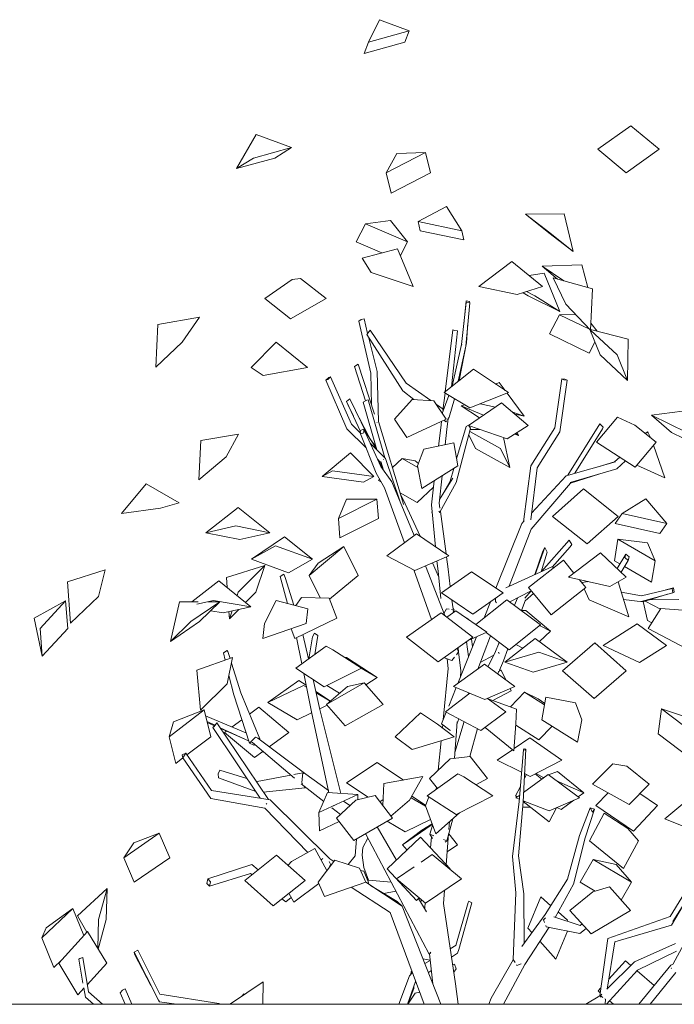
# Model space of a CAD drawing. Extents: x 169645 to 508157, y -5167 to 165945.
# Tile 101 of 130: x 191568 to 193729, y 152722 to 155971. Entities that reach past the tile are written whole.
import ezdxf

# ---------------------------------------------------------------- set-up
doc = ezdxf.new("R2010")
doc.units = 0
doc.header["$MEASUREMENT"] = 0
doc.layers.add('Murs Périphériques', color=7, linetype='Continuous')
doc.layers.add('Plomberie Sanitaire', color=7, linetype='Continuous')

msp = doc.modelspace()

# ---------------------------------------------------------------- linework, layer by layer
at = {"layer": 'Murs Périphériques', "linetype": 'Continuous', "lineweight": 20}
for p, q in [((193254.5, 153372.4), (193228.4, 153372.4)), ((192679.9, 153267.8), (192675.4, 153212.1)), ((192701.5, 153239.8), (192717.9, 153270.3)), ((192698.7, 153214.1), (192701.5, 153239.8)), ((192675.4, 153212.1), (192653.1, 153183.3)), ((192703.9, 153173.8), (192698.7, 153214.1)), ((192719.2, 153132.2), (192703.9, 153173.8)), ((192693.6, 153163.8), (192704.8, 153161.3)), ((192704.8, 153161.3), (192718.5, 153127.1)), ((192794.3, 153125.7), (192719.2, 153132.2)), ((192718.5, 153127.1), (192720.8, 153118.1)), ((192769.8, 153088.2), (192810.1, 153095.9)), ((192923.6, 152867.5), (192899.3, 152872.9)), ((192869.3, 152774.7), (192849.6, 152722.4)), ((192869.5, 152781.9), (192869.3, 152774.7)), ((192849.8, 152722.4), (192873.4, 152758.6)), ((192873.4, 152758.6), (192888.4, 152761.9)), ((193905.4, 152722.4), (187494.4, 152722.4))]:
    msp.add_line(p, q, dxfattribs=at)
at = {"layer": 'Plomberie Sanitaire', "linetype": 'Continuous', "lineweight": 20}
for p, q in [((192720, 155896.5), (192755.7, 155970.8)), ((192755.7, 155970.8), (192854.2, 155933.8)), ((192720, 155896.5), (192854.2, 155933.8)), ((192839.3, 155896.5), (192854.2, 155933.8)), ((192705.1, 155859.2), (192720, 155896.5)), ((192705.1, 155859.2), (192839.3, 155896.5)), ((193476.5, 155543.3), (193585.4, 155620.8)), ((193678.9, 155543.3), (193585.4, 155620.8)), ((192284.1, 155479.5), (192348.9, 155591.7)), ((192348.9, 155591.7), (192465.9, 155549)), ((192339.6, 155514.3), (192465.9, 155549)), ((192410.4, 155514.3), (192465.9, 155549)), ((193570, 155465.8), (193476.5, 155543.3)), ((193570, 155465.8), (193678.9, 155543.3)), ((192284.1, 155479.5), (192339.6, 155514.3)), ((192284.1, 155479.5), (192410.4, 155514.3)), ((192778, 155465.5), (192907.9, 155532.7)), ((192778, 155465.5), (192813, 155529.3)), ((192813, 155529.3), (192907.9, 155532.7)), ((192924.5, 155465.5), (192907.9, 155532.7)), ((192794.5, 155398.3), (192778, 155465.5)), ((192794.5, 155398.3), (192924.5, 155465.5)), ((192977.7, 155354.5), (192884.1, 155304.8)), ((192977.7, 155354.5), (193028.3, 155274.4)), ((192792.7, 155308.5), (192710.1, 155297.6)), ((192792.7, 155308.5), (192848.5, 155237.8)), ((193365.8, 155330.8), (193237.6, 155329)), ((193315, 155267.5), (193237.6, 155329)), ((193318.2, 155267.5), (193237.6, 155329)), ((193395.6, 155206.1), (193365.8, 155330.8)), ((192678.9, 155237.8), (192710.1, 155297.6)), ((192848.5, 155237.8), (192710.1, 155297.6)), ((192890.4, 155274.4), (192884.1, 155304.8)), ((193028.3, 155274.4), (192884.1, 155304.8)), ((193034.6, 155244), (192890.4, 155274.4)), ((193034.6, 155244), (193028.3, 155274.4)), ((193395.6, 155206.1), (193315, 155267.5)), ((193395.6, 155206.1), (193318.2, 155267.5)), ((192763.5, 155201.3), (192678.9, 155237.8)), ((192815.7, 155215.2), (192698.9, 155184.2)), ((192867.5, 155090.2), (192815.7, 155215.2)), ((192825, 155192.8), (192848.5, 155237.8)), ((192728.8, 155137.2), (192698.9, 155184.2)), ((193193.4, 155173.6), (193084, 155090.3)), ((193293.9, 155090.3), (193193.4, 155173.6)), ((193424, 155161.8), (193293, 155157.5)), ((193343.5, 155114.9), (193293, 155157.5)), ((193365.1, 155108.8), (193293, 155157.5)), ((193443.4, 155086.8), (193424, 155161.8)), ((192467.9, 155114.1), (192377.6, 155050.7)), ((192467.9, 155114.1), (192495.4, 155117.5)), ((192580.3, 155050.7), (192495.4, 155117.5)), ((192867.5, 155090.2), (192728.8, 155137.2)), ((193299.3, 155134.7), (193250.3, 155126.4)), ((193350.9, 155007.6), (193299.3, 155134.7)), ((193329.8, 155118.6), (193329.7, 155118.7)), ((193458.8, 155082.5), (193329.7, 155118.7)), ((193371.7, 155032.6), (193329.7, 155118.7)), ((193210.9, 155064), (193084, 155090.3)), ((193210.9, 155064), (193293.9, 155090.3)), ((193452.3, 154946.5), (193458.8, 155082.5)), ((192462.5, 154983.9), (192377.6, 155050.7)), ((192462.5, 154983.9), (192580.3, 155050.7)), ((193246.6, 155059.8), (193230.3, 155070.2)), ((193268.9, 155059.8), (193241.2, 155073.6)), ((193350.9, 155007.6), (193246.6, 155059.8)), ((193350.9, 155007.6), (193268.9, 155059.8)), ((193027.2, 154898.7), (193042.5, 155037.7)), ((193034.7, 154966.8), (193041.7, 155042.9)), ((193040.8, 154893.5), (193054.1, 155036.3)), ((193053.3, 155041.5), (193041.7, 155042.9)), ((193041.7, 155042.9), (193042.5, 155037.7)), ((193042.5, 155037.7), (193054.1, 155036.3)), ((193054.1, 155036.3), (193053.3, 155041.5)), ((193452.3, 154946.5), (193371.7, 155032.6)), ((193457, 155034.4), (193456.5, 155034.8)), ((193457, 155034.4), (193456.5, 155034.7)), ((193457, 155034.4), (193456.6, 155035.9)), ((192024.6, 154964.8), (192161.8, 154989.2)), ((192104.7, 154906.8), (192161.8, 154989.2)), ((192161.7, 154989.1), (192161.8, 154989.2)), ((192695.9, 154982.2), (192704.9, 154983.6)), ((192716.8, 154936), (192704.9, 154983.6)), ((193317.1, 154934.2), (193350.3, 154997.5)), ((193403.6, 154998.6), (193350.3, 154997.5)), ((193449.4, 154949.6), (193350.3, 154997.5)), ((192018, 154824.4), (192024.6, 154964.8)), ((192687.5, 154976.1), (192695.9, 154982.2)), ((192727.7, 154804.4), (192687.5, 154976.1)), ((193043, 154904.5), (193048, 154971.2)), ((193453.4, 154969.2), (193474.5, 154942.7)), ((192714.2, 154932.7), (192721.4, 154941.8)), ((192833.3, 154746.4), (192714.2, 154932.7)), ((192748.2, 154809.6), (192719.8, 154924)), ((192721.4, 154941.8), (192725.7, 154946)), ((192843.7, 154771.3), (192725.7, 154946)), ((192972.8, 154743.4), (192997.6, 154947.2)), ((192993.5, 154759.8), (193013.1, 154943.9)), ((192997.6, 154947.2), (193004.5, 154945.7)), ((193004.5, 154945.7), (193012.3, 154944.1)), ((193012.3, 154944.1), (193013.1, 154943.9)), ((193448, 154870.9), (193317.1, 154934.2)), ((193484.3, 154864.8), (193450.2, 154948.7)), ((193577.2, 154916.3), (193452.4, 154948.4)), ((193540.1, 154864.8), (193452.4, 154946.9)), ((192018, 154824.4), (192104.7, 154906.8)), ((192414.9, 154907), (192332.9, 154823)), ((192518.5, 154823), (192414.9, 154907)), ((192995.6, 154761.5), (193027.2, 154898.7)), ((193016.2, 154777.8), (193040.8, 154893.5)), ((193019.4, 154780.3), (193043, 154904.5)), ((193026.7, 154896.2), (193027.3, 154899.2)), ((193040.8, 154893.5), (193043, 154904.5)), ((193448, 154870.9), (193467.1, 154907.2)), ((193574.3, 154780.6), (193577.2, 154916.3)), ((193574.3, 154780.6), (193484.3, 154864.8)), ((193574.3, 154780.6), (193540.1, 154864.8)), ((192371.9, 154796.8), (192332.9, 154823)), ((192371.9, 154796.8), (192518.5, 154823)), ((192685.9, 154834.2), (192673.5, 154826.8)), ((192673.5, 154826.3), (192685.9, 154833.7)), ((192673.5, 154826.8), (192673.5, 154826.3)), ((192710.3, 154713), (192673.5, 154826.3)), ((192685.9, 154833.7), (192685.9, 154834.2)), ((192739.7, 154669.1), (192685.9, 154834.2)), ((192588.7, 154790.1), (192579.3, 154781.3)), ((192585.3, 154783.8), (192594.8, 154792.6)), ((192594.8, 154792.6), (192588.7, 154790.1)), ((192663.5, 154636.2), (192594.8, 154792.6)), ((192729.9, 154699.2), (192727.7, 154804.4)), ((192752.9, 154644.9), (192748.2, 154809.6)), ((193066.5, 154817.6), (192969.2, 154740.5)), ((193181.7, 154740.5), (193066.5, 154817.6)), ((192579.3, 154781.3), (192585.3, 154783.8)), ((192648.7, 154621.1), (192579.3, 154781.3)), ((192925, 154714.2), (192843.7, 154771.3)), ((193151.2, 154774.3), (193139.4, 154768.8)), ((193170.7, 154747.8), (193151.2, 154774.3)), ((193334.4, 154624), (193357.9, 154786.3)), ((193351.8, 154611.3), (193375.6, 154781.3)), ((193368.4, 154784.7), (193357.9, 154786.3)), ((193357.9, 154786.3), (193365.1, 154782.8)), ((193365.1, 154782.8), (193375.6, 154781.3)), ((193375.6, 154781.3), (193368.4, 154784.7)), ((192869.4, 154717.9), (192833.3, 154746.4)), ((192963.4, 154672), (192985.2, 154731)), ((192965.5, 154683.1), (192972.3, 154738.7)), ((193054.3, 154689.8), (192969.2, 154740.5)), ((193054.3, 154689.8), (193181.7, 154740.5)), ((193233.5, 154662.7), (193177.4, 154738.8)), ((192647.6, 154711.6), (192658, 154719.6)), ((192651.3, 154701.4), (192647.6, 154711.6)), ((192692.8, 154612.7), (192647.6, 154711.6)), ((192669.7, 154663.2), (192651.3, 154701.4)), ((192714.6, 154604.4), (192658, 154719.6)), ((192702.4, 154708.6), (192714.3, 154715.1)), ((192747.6, 154551.4), (192702.4, 154708.6)), ((192714.3, 154715.1), (192718.7, 154716.6)), ((192773.7, 154525), (192718.7, 154716.6)), ((192864.4, 154718.2), (192805.4, 154652.8)), ((192864.4, 154718.2), (192935.3, 154713.5)), ((192976.3, 154652.8), (192935.3, 154713.5)), ((192965.8, 154685.6), (192943.7, 154701.2)), ((192985.7, 154659.2), (193003.7, 154720)), ((193037.5, 154699.8), (193025.7, 154697.4)), ((193086.4, 154656.8), (193025.7, 154697.4)), ((193099.4, 154665.7), (193025.7, 154697.4)), ((193159.3, 154706.9), (193050.1, 154631.9)), ((193139, 154692.9), (193088.6, 154703.5)), ((193246.9, 154631.9), (193159.3, 154706.9)), ((192980.1, 154651), (192985.7, 154659.2)), ((193233.5, 154662.7), (193195.9, 154675.6)), ((193233.5, 154662.7), (193203.7, 154668.9)), ((193472.8, 154577.1), (193541.7, 154659.6)), ((193598.6, 154633.2), (193541.7, 154659.6)), ((193790.1, 154684.1), (193654.5, 154666.1)), ((193720.5, 154609.1), (193654.5, 154666.1)), ((193771, 154609.1), (193654.5, 154666.1)), ((192692.9, 154606.5), (192663.5, 154636.2)), ((192721.8, 154593.2), (192688.9, 154656.8)), ((192747.1, 154641.4), (192748.3, 154642.1)), ((192835.6, 154372), (192752.9, 154644.9)), ((192846.3, 154592.1), (192805.4, 154652.8)), ((192846.3, 154592.1), (192976.3, 154652.8)), ((192958.3, 154623.9), (192960.9, 154645.7)), ((192970.5, 154648.1), (192975.2, 154643.8)), ((192975.2, 154643.8), (192977.7, 154647.4)), ((192978.6, 154619.6), (192982.3, 154654.1)), ((193010.7, 154522.2), (193041.6, 154628.6)), ((193041.6, 154628.6), (193049.3, 154632.8)), ((193049.3, 154632.8), (193056.7, 154623.7)), ((193177.5, 154588.2), (193050.1, 154631.9)), ((193177.5, 154588.2), (193246.9, 154631.9)), ((193378.3, 154467.8), (193483.2, 154637.9)), ((193483.2, 154637.9), (193493.9, 154626.5)), ((193493.9, 154626.5), (193491.8, 154621.1)), ((193669.3, 154577.1), (193598.6, 154633.2)), ((192166.3, 154582.4), (192290.3, 154603.6)), ((192249.8, 154528.2), (192290.3, 154603.6)), ((192290.2, 154603.5), (192290.3, 154603.6)), ((192711.7, 154558), (192648.7, 154621.1)), ((192703.8, 154620.1), (192692.7, 154615.8)), ((192692.7, 154615.8), (192693, 154604)), ((192693, 154604), (192704.1, 154608.2)), ((192745.4, 154475.2), (192693, 154604)), ((192704.1, 154608.2), (192703.8, 154620.1)), ((192760.7, 154496.5), (192703.8, 154620.1)), ((192714.6, 154604.4), (192714, 154605.7)), ((192744.8, 154556.9), (192714.6, 154604.4)), ((192951, 154564.2), (192958.3, 154623.9)), ((192973.3, 154568.7), (192978.6, 154619.6)), ((193008.8, 154443.4), (193056.7, 154623.7)), ((193073.5, 154556.1), (193050.8, 154601.4)), ((193155.5, 154556.1), (193053.7, 154612.1)), ((193088.3, 154618.8), (193055.4, 154618.5)), ((193214.6, 154598.5), (193202.3, 154603.8)), ((193214.6, 154598.5), (193204.6, 154605.2)), ((193214.6, 154598.5), (193210.1, 154608.7)), ((193255.8, 154499.1), (193334.4, 154624)), ((193276.8, 154491.9), (193351.8, 154611.3)), ((193401.2, 154474.3), (193491.8, 154621.1)), ((193633.8, 154605.3), (193640.5, 154611.4)), ((193640.5, 154611.4), (193643.3, 154607.8)), ((193643.3, 154607.8), (193650.7, 154592.7)), ((193837, 154552.1), (193720.5, 154609.1)), ((192159.1, 154452.8), (192166.3, 154582.4)), ((192775.8, 154522.9), (192724.9, 154574.2)), ((192744.4, 154562.3), (192725.7, 154587)), ((192902.7, 154554.4), (193000.9, 154574.3)), ((193015, 154499), (193000.9, 154574.3)), ((193186.7, 154493.9), (193165.8, 154592.2)), ((193600.3, 154494.7), (193472.8, 154577.1)), ((193600.3, 154494.7), (193669.3, 154577.1)), ((193650.2, 154592.3), (193650.7, 154592.7)), ((193698.4, 154459.8), (193660.7, 154566.9)), ((192566.7, 154463.4), (192659.9, 154542.1)), ((192659.9, 154542.1), (192737.7, 154463.4)), ((192902.7, 154554.4), (192881.8, 154499)), ((193186.7, 154493.9), (193073.5, 154556.1)), ((193186.7, 154493.9), (193155.5, 154556.1)), ((192159.1, 154452.8), (192249.8, 154528.2)), ((192757.4, 154512.3), (192750.1, 154519.6)), ((192764.5, 154491.3), (192757.4, 154512.3)), ((192769.3, 154484.6), (192760, 154513.1)), ((192796.9, 154446.4), (192760.7, 154496.5)), ((192769.5, 154519.7), (192770.3, 154520.2)), ((192770.3, 154520.2), (192770.5, 154520.2)), ((192822.8, 154383.6), (192775.8, 154522.9)), ((192798.7, 154493.8), (192830.4, 154523.4)), ((192873.6, 154515.2), (192830.4, 154523.4)), ((192882.8, 154493.7), (192830.4, 154523.4)), ((192873.6, 154515.2), (192884.7, 154506.8)), ((192895.9, 154423.8), (192881.8, 154499)), ((192895.9, 154423.8), (193015, 154499)), ((193231.8, 154314.6), (193255.8, 154499.1)), ((193371.8, 154465.9), (193535.6, 154512.4)), ((193478, 154496.1), (193532.1, 154512.6)), ((193532.1, 154512.6), (193548.9, 154527.9)), ((193534.1, 154512), (193535.6, 154512.4)), ((193539.2, 154489.5), (193567.7, 154515.8)), ((193698.4, 154459.8), (193605.9, 154501.4)), ((192566.7, 154463.4), (192601.2, 154482.1)), ((192737.7, 154463.4), (192601.2, 154482.1)), ((192772.5, 154426.6), (192745.4, 154475.2)), ((192953.3, 154375.9), (192962.6, 154466)), ((192989, 154447.8), (193001.4, 154490.5)), ((193255.1, 154320.7), (193276.8, 154491.9)), ((193257.9, 154342.9), (193371.8, 154465.9)), ((193385.7, 154443.4), (193539.2, 154489.5)), ((193386.2, 154441.3), (193483.6, 154472.8)), ((191904.2, 154341.9), (191986.2, 154439.6)), ((191986.2, 154439.6), (192094.2, 154376.3)), ((192703.2, 154444.8), (192566.7, 154463.4)), ((192703.2, 154444.8), (192737.7, 154463.4)), ((192752.4, 154450.7), (192756.8, 154454.9)), ((192762.2, 154445.1), (192752.4, 154450.7)), ((192870.2, 154268.7), (192796.9, 154446.4)), ((192927.2, 154370.5), (192936.9, 154449.7)), ((192954.5, 154387.4), (192998.5, 154458)), ((192954.7, 154389.4), (192989, 154447.8)), ((192955.4, 154346), (193008.8, 154443.4)), ((193256.4, 154289.9), (193386.2, 154441.3)), ((193698.4, 154459.8), (193698.3, 154459.9)), ((192838.1, 154244.8), (192772.5, 154426.6)), ((192880.6, 154378), (192824, 154410.1)), ((192840.6, 154373.5), (192826.2, 154403)), ((192880.6, 154378), (192934.2, 154428)), ((193326.8, 154332.3), (193429.1, 154422.9)), ((193544.3, 154332.3), (193429.1, 154422.9)), ((192032.6, 154359.1), (192094.2, 154376.3)), ((192094.1, 154376.3), (192094.2, 154376.3)), ((192620.7, 154325.4), (192647.6, 154389.3)), ((192620.7, 154325.4), (192747.5, 154389)), ((192647.6, 154389.3), (192747.5, 154389)), ((192752.3, 154325.4), (192747.5, 154389)), ((192834.9, 154371.7), (192835.6, 154372)), ((192835.6, 154372), (192835.4, 154371.8)), ((192889.8, 154266.9), (192840.6, 154373.5)), ((192941.1, 154231.8), (192927.2, 154370.5)), ((192955.5, 154359.7), (192953.3, 154375.9)), ((193635.5, 154390), (193557.3, 154341.7)), ((193635.5, 154390), (193704.4, 154308.5)), ((191904.2, 154341.9), (192032.6, 154359.1)), ((192182.5, 154278.2), (192289.5, 154361.1)), ((192289.5, 154361.1), (192394.3, 154278.2)), ((192929.2, 154346), (192929.6, 154346.6)), ((192929.7, 154345.5), (192929.2, 154346)), ((192952.4, 154349.2), (192955.4, 154346)), ((192955.4, 154346), (192953.8, 154343.4)), ((192975.7, 154208.2), (192956.9, 154348.8)), ((193534.3, 154308.5), (193557.3, 154341.7)), ((193704.4, 154308.5), (193557.3, 154341.7)), ((192625.4, 154261.9), (192620.7, 154325.4)), ((192625.4, 154261.9), (192752.3, 154325.4)), ((193140.5, 154095.2), (193225.8, 154308.2)), ((193225.8, 154308.2), (193234, 154317.1)), ((193441.9, 154241.8), (193326.8, 154332.3)), ((193441.9, 154241.8), (193544.3, 154332.3)), ((193681.4, 154275.3), (193534.3, 154308.5)), ((193681.4, 154275.3), (193704.4, 154308.5)), ((192182.5, 154278.2), (192281.9, 154301)), ((192294.8, 154255.4), (192182.5, 154278.2)), ((192394.3, 154278.2), (192281.9, 154301)), ((192294.8, 154255.4), (192394.3, 154278.2)), ((192878.3, 154274.8), (192780.5, 154201.8)), ((192985, 154201.8), (192878.3, 154274.8)), ((193184.6, 154101.5), (193256.4, 154289.9)), ((192333.7, 154190.7), (192442.4, 154265.2)), ((192442.4, 154265.2), (192534.8, 154190.7)), ((193291.1, 154150.1), (193382.1, 154253.2)), ((193382.1, 154253.2), (193391.1, 154239.5)), ((193391.1, 154239.5), (193385.6, 154232.1)), ((193531.4, 154186), (193543.2, 154256.7)), ((193641.3, 154245), (193543.2, 154256.7)), ((193665.9, 154186), (193543.2, 154256.7)), ((193641.3, 154245), (193665.9, 154186)), ((192333.7, 154190.7), (192413.1, 154235.5)), ((192534.8, 154190.7), (192413.1, 154235.5)), ((192523.5, 154137.4), (192637.9, 154232.6)), ((192553.8, 154177.9), (192637.9, 154232.6)), ((192685.1, 154137.4), (192637.9, 154232.6)), ((193269.2, 154140.1), (193295.1, 154217.6)), ((193270.3, 154140.6), (193301.4, 154229.2)), ((193290.1, 154149.6), (193310, 154214.3)), ((193295.1, 154217.6), (193301.4, 154229.2)), ((193301.4, 154229.2), (193310, 154214.3)), ((193326.4, 154165), (193385.6, 154232.1)), ((193485.5, 154211.5), (193380.2, 154131.9)), ((193570.3, 154131.9), (193485.5, 154211.5)), ((193540.1, 154160.2), (193568.8, 154208)), ((193568.8, 154208), (193565.6, 154196.1)), ((193580.4, 154199), (193568.8, 154208)), ((192455.4, 154146), (192333.7, 154190.7)), ((192455.4, 154146), (192534.8, 154190.7)), ((192523.5, 154137.4), (192553.8, 154177.9)), ((192872.2, 154154), (192780.5, 154201.8)), ((192872.2, 154154), (192985, 154201.8)), ((192951, 154134.2), (192930.5, 154178.7)), ((192949.2, 154151.3), (192945.8, 154185.2)), ((192982.3, 154158.1), (192977, 154198.4)), ((193248.1, 154097.7), (193363, 154188)), ((193398, 154145.3), (193363, 154188)), ((193549.4, 154175.6), (193531.4, 154186)), ((193553.6, 154147.6), (193577.2, 154187)), ((193565.6, 154196.1), (193577.2, 154187)), ((193577.2, 154187), (193580.4, 154199)), ((193654.2, 154115.3), (193665.9, 154186)), ((191726.4, 154116.7), (191850.8, 154156.3)), ((191828.1, 154068), (191850.8, 154156.3)), ((192251.2, 154131), (192377.4, 154170.5)), ((192289.9, 154082.4), (192377.4, 154170.5)), ((192348, 154082.4), (192377.4, 154170.5)), ((192427.8, 154133.4), (192440.5, 154141)), ((192440.5, 154141), (192444.4, 154130.6)), ((192927.4, 153991.9), (192869.8, 154155.3)), ((192971.2, 154004.9), (192908.4, 154169.4)), ((192958.7, 154061.5), (192949.2, 154151.3)), ((192960.2, 154079.6), (193059.6, 154149.3)), ((192989.7, 154100.3), (192982.3, 154158.1)), ((193163.8, 154079.6), (193059.6, 154149.3)), ((193173.6, 154096.5), (193325, 154165.5)), ((193325, 154165.5), (193331.1, 154163)), ((193654.2, 154115.3), (193565, 154166.7)), ((191735.6, 153979.7), (191726.4, 154116.7)), ((192137, 154050.5), (192226, 154119.7)), ((192226, 154119.7), (192331.4, 154034)), ((192253.5, 154097.3), (192251.2, 154131)), ((192452.6, 154045.1), (192427.8, 154133.4)), ((192473.7, 154039.5), (192444.4, 154130.6)), ((192560.2, 154063.3), (192523.5, 154137.4)), ((192590.8, 154058.9), (192685.1, 154137.4)), ((193516.2, 154100.7), (193380.2, 154131.9)), ((193437, 154097.7), (193415.6, 154123.8)), ((193446, 154116.8), (193423.7, 154113.9)), ((193435.5, 154119.2), (193442.3, 154116.3)), ((193516.2, 154100.7), (193570.3, 154131.9)), ((193578.7, 154000.2), (193543.8, 154116.6)), ((192286.1, 154070.8), (192289.9, 154082.4)), ((192314, 154048.1), (192348, 154082.4)), ((193064.5, 154009.9), (192960.2, 154079.6)), ((193064.5, 154009.9), (193163.8, 154079.6)), ((193186.5, 154049.9), (193257.1, 154086.7)), ((193235.6, 154061.9), (193257.2, 154086.5)), ((193237, 154053.9), (193264.2, 154078)), ((193322.2, 154007.3), (193248.1, 154097.7)), ((193322.2, 154007.3), (193437, 154097.7)), ((193430.4, 154092.4), (193432.4, 154091.6)), ((193447.8, 154057), (193431.6, 154093.4)), ((193554.1, 154082.1), (193621.4, 154070.2)), ((193619.9, 154051.5), (193724.7, 154079.8)), ((193621.4, 154070.2), (193722.3, 154094.4)), ((193625, 154050.5), (193707.2, 154075)), ((193701.1, 154089.3), (193726.8, 154096.3)), ((193721, 154094.1), (193722.3, 154094.4)), ((193726.8, 154096.3), (193722.3, 154094.4)), ((193722.3, 154094.4), (193724.7, 154079.8)), ((193724.7, 154079.8), (193729.1, 154081.6)), ((193729.1, 154081.6), (193726.8, 154096.3)), ((191616, 153996.7), (191719.8, 154053.6)), ((191635.9, 153962.2), (191719.8, 154053.6)), ((191726.8, 153962.2), (191719.8, 154053.6)), ((191735.6, 153979.7), (191828.1, 154068)), ((192066.4, 153919.3), (192096, 154050.6)), ((192096, 154050.6), (192157.3, 154050.5)), ((192133.7, 153984.8), (192229.4, 154050.3)), ((192153.4, 154042.2), (192207.7, 154054.1)), ((192162.1, 153984.8), (192229.4, 154050.3)), ((192190.7, 154050.4), (192229.4, 154050.3)), ((192331.4, 154034), (192207.7, 154054.1)), ((192414.8, 154055.1), (192376.2, 153978.4)), ((192414.8, 154055.1), (192518.9, 154027.6)), ((192498.1, 154064.9), (192479.6, 154038)), ((192498.1, 154064.9), (192589.4, 154062.6)), ((192615, 153996.1), (192589.4, 154062.6)), ((192998.9, 154027.2), (192995.2, 154056.2)), ((193073.9, 153975.3), (193176.5, 154057.2)), ((193101.1, 153997), (193122.6, 154050.7)), ((193139.1, 154061.4), (193139, 154051.4)), ((193139, 154051.4), (193142.2, 154047.3)), ((193287.8, 153974.6), (193176.5, 154057.2)), ((193201.4, 154038.8), (193211.2, 154062.8)), ((193225.2, 154021.1), (193237, 154053.9)), ((193578.7, 154000.2), (193447.8, 154057)), ((193561.5, 154057.6), (193625, 154050.5)), ((193640.3, 153989), (193626.3, 154050.9)), ((193683.8, 154026.4), (193632.7, 154052.8)), ((193744.4, 154058), (193647, 154057.1)), ((192239.4, 154013.8), (192198.7, 154020.4)), ((192239.4, 154013.8), (192331.4, 154034)), ((192260.6, 153994.3), (192259, 154018.1)), ((192260.6, 153994.3), (192291.2, 154025.1)), ((192260.6, 153994.3), (192269.3, 154020.4)), ((192513.9, 153978.4), (192518.9, 154027.6)), ((192844.7, 153933.2), (192959.1, 154014.3)), ((193064, 153933.2), (192959.1, 154014.3)), ((192968.6, 154011.7), (192977.2, 154026.6)), ((192977.2, 154026.6), (192986, 154025.6)), ((193008.5, 154020.7), (192978.7, 153999.1)), ((192994.1, 154024.7), (193002, 154023.7)), ((193002, 154023.7), (192998.3, 154031.7)), ((193000.5, 154014.9), (192999.6, 154021.6)), ((193002, 154023.7), (192999.8, 154020)), ((193003.5, 154017.1), (193000, 154018.9)), ((193110.6, 153949.9), (193008.5, 154020.7)), ((193238.9, 154021.6), (193225.3, 154021.4)), ((193238.9, 154021.6), (193320.2, 153953.8)), ((193643.2, 153961.9), (193684.8, 154028.1)), ((193756.9, 154023.2), (193684.8, 154028.1)), ((191642.9, 153870.8), (191616, 153996.7)), ((191735.6, 153979.7), (191735.6, 153979.9)), ((192066.4, 153919.3), (192133.7, 153984.8)), ((192066.4, 153919.3), (192162.1, 153984.8)), ((192371.3, 153929.3), (192513.9, 153978.4)), ((192371.3, 153929.3), (192376.2, 153978.4)), ((192476.6, 153929.7), (192615, 153996.1)), ((193048.9, 153993.5), (193044, 153996)), ((193049.1, 153992.6), (193048.9, 153993.5)), ((193606.7, 153977.6), (193494.7, 153905.9)), ((193703.3, 153905.9), (193606.7, 153977.6)), ((193655.4, 153981.2), (193640.3, 153989)), ((191642.9, 153870.8), (191635.9, 153962.2)), ((191642.9, 153870.8), (191726.8, 153962.2)), ((192476.6, 153929.7), (192464.3, 153961.3)), ((192534.5, 153934.9), (192541, 153947.2)), ((192541, 153947.2), (192552.8, 153938.8)), ((193049.1, 153922.6), (193110.6, 153949.9)), ((193184.3, 153891.9), (193107.9, 153948.6)), ((193184.3, 153891.9), (193287.8, 153974.6)), ((193284.1, 153919.3), (193320.2, 153953.8)), ((193320.2, 153953.8), (193284.6, 153972)), ((193770.1, 153895.7), (193643.2, 153961.9)), ((192499.6, 153845.8), (192482.4, 153932.5)), ((192521.6, 153861.7), (192503.2, 153942.4)), ((192522.7, 153862.5), (192534.5, 153934.9)), ((192542.8, 153877), (192552.8, 153938.8)), ((192949.7, 153852), (192844.7, 153933.2)), ((192949.7, 153852), (193064, 153933.2)), ((193014.5, 153780.9), (193076.1, 153934.5)), ((193043.8, 153913.5), (193042.9, 153918.2)), ((193050.1, 153869.7), (193043.1, 153918.3)), ((193063.4, 153903), (193059.5, 153927.2)), ((193080.8, 153828.6), (193122.4, 153937.9)), ((193136.9, 153881.3), (193151.3, 153916.4)), ((193169.8, 153851.3), (193270.1, 153929.7)), ((193270.1, 153929.7), (193375.5, 153851.3)), ((193360.4, 153822.9), (193466.5, 153914.9)), ((193570.5, 153822.9), (193466.5, 153914.9)), ((192240.6, 153882.4), (192253.2, 153889.2)), ((192246.6, 153858), (192240.6, 153882.4)), ((192253.2, 153889.2), (192255.4, 153886.7)), ((192262.6, 153863.6), (192255.4, 153886.7)), ((192580.4, 153904.1), (192479.4, 153831.2)), ((192580.4, 153904.1), (192601.8, 153892.3)), ((192696.4, 153831.2), (192601.8, 153892.3)), ((193009.8, 153875.8), (193017, 153885.2)), ((193017, 153885.2), (193012.6, 153896.7)), ((193016.8, 153885.6), (193015.2, 153898.5)), ((193024.8, 153823), (193016.9, 153885.1)), ((193063.6, 153903.5), (193062.3, 153910.2)), ((193113.6, 153836.2), (193136.9, 153881.3)), ((193147.4, 153881.6), (193149.5, 153883.6)), ((193149.5, 153883.6), (193149, 153883.3)), ((193149.5, 153883.6), (193151.2, 153880)), ((193165.6, 153855.3), (193179.9, 153895.1)), ((193169.8, 153851.3), (193282, 153884)), ((193229, 153897.6), (193206.1, 153909.3)), ((193375.5, 153851.3), (193282, 153884)), ((193494.7, 153905.9), (193494.9, 153906)), ((193614.2, 153849.6), (193494.7, 153905.9)), ((193614.2, 153849.6), (193703.3, 153905.9)), ((192152.5, 153825), (192271.2, 153866.6)), ((192253.4, 153779.6), (192271.2, 153866.6)), ((192298.3, 153750.2), (192267.5, 153848.3)), ((192646.8, 153867), (192641.1, 153866.9)), ((192646.8, 153867), (192748, 153800.5)), ((192972.5, 153864.1), (192971.3, 153867.4)), ((192972.5, 153864.1), (192995.2, 153856.7)), ((192983.2, 153829.8), (192979.9, 153861.7)), ((192995.2, 153856.7), (193003.8, 153868)), ((193133.4, 153874.6), (193088.8, 153849.8)), ((193152, 153824.7), (193165.6, 153855.3)), ((193263.2, 153818.6), (193169.8, 153851.3)), ((193263.2, 153818.6), (193375.5, 153851.3)), ((192164.6, 153692.7), (192152.5, 153825)), ((192573.9, 153770.1), (192479.4, 153831.2)), ((192573.9, 153770.1), (192696.4, 153831.2)), ((192748, 153800.5), (192696, 153831)), ((192966.4, 153660.8), (192983.2, 153829.8)), ((193102.6, 153844.3), (193000.4, 153770.8)), ((193023.2, 153802.8), (193024.8, 153823)), ((193203.2, 153770.8), (193102.6, 153844.3)), ((193146.5, 153812.2), (193150.4, 153821)), ((193147.8, 153819.6), (193158.2, 153825.2)), ((193151.2, 153824.6), (193158.2, 153825.2)), ((193173.6, 153792.4), (193158.2, 153825.2)), ((193464.4, 153731), (193360.4, 153822.9)), ((193464.4, 153731), (193570.5, 153822.9)), ((192274.7, 153743.4), (192259, 153807.1)), ((192387.1, 153717.7), (192489.2, 153791.2)), ((192489.2, 153791.2), (192513.6, 153775.3)), ((192531.1, 153687.1), (192505.9, 153814)), ((192559.6, 153695), (192537.1, 153793.9)), ((192581, 153711.8), (192705.5, 153782.5)), ((192650.6, 153771.4), (192705.5, 153782.5)), ((192767.6, 153711.8), (192705.5, 153782.5)), ((192711.3, 153775.9), (192748, 153800.5)), ((192164.6, 153692.7), (192253.4, 153779.6)), ((192361.4, 153597.8), (192298.3, 153750.2)), ((192387.1, 153717.7), (192504.8, 153774.5)), ((192514.9, 153768.5), (192504.8, 153774.5)), ((192546.2, 153754), (192593.9, 153722.8)), ((192593.5, 153722.5), (192547.2, 153749.6)), ((192581, 153711.8), (192650.6, 153771.4)), ((192624.4, 153749), (192581.7, 153774)), ((192984.6, 153706.4), (193009, 153767.2)), ((193104, 153727.9), (193000.4, 153770.8)), ((193000.4, 153770.8), (193000.6, 153770.8)), ((193048.8, 153744.6), (193050.8, 153749.9)), ((193104, 153727.9), (193203.2, 153770.8)), ((193129.7, 153724.6), (193190.3, 153757)), ((193190.3, 153757), (193187.1, 153763.8)), ((193188.1, 153703.6), (193234.9, 153752.4)), ((193280, 153729.7), (193234.9, 153752.4)), ((193300.6, 153710.3), (193234.9, 153752.4)), ((192326.6, 153583.4), (192274.7, 153743.4)), ((192483.9, 153661), (192387.1, 153717.7)), ((192974, 153687.6), (193054.1, 153748.6)), ((193172.7, 153687.6), (193112.5, 153731.6)), ((193208.4, 153696.3), (193114.7, 153730)), ((193280, 153729.7), (193301.3, 153714.3)), ((193291.4, 153661.3), (193305.3, 153735.6)), ((193402.8, 153716.7), (193305.3, 153735.6)), ((193424.1, 153661.3), (193402.8, 153716.7)), ((192061.2, 153605.3), (192176.9, 153693.6)), ((192076, 153654.2), (192176.9, 153693.6)), ((192199, 153605.3), (192176.9, 153693.6)), ((192327.4, 153679.9), (192358.2, 153702.2)), ((192457.1, 153619.4), (192358.2, 153702.2)), ((192589.2, 153420.6), (192531.1, 153687.1)), ((192559.1, 153697.3), (192583.4, 153709)), ((192628.3, 153418.4), (192559.6, 153695)), ((192643.1, 153641), (192581, 153711.8)), ((192643.1, 153641), (192767.6, 153711.8)), ((192961.2, 153648), (192976.6, 153686.3)), ((193091.1, 153625.6), (192974, 153687.6)), ((193091.1, 153625.6), (193172.7, 153687.6)), ((193172.7, 153687.6), (193172.6, 153687.7)), ((193206.1, 153647.4), (193208.4, 153696.3)), ((193675.5, 153614.7), (193686.6, 153697.4)), ((193789.4, 153663.4), (193686.6, 153697.4)), ((193796.3, 153614.7), (193686.6, 153697.4)), ((192061.2, 153605.3), (192076, 153654.2)), ((192315.2, 153618.5), (192181.9, 153673.6)), ((192212.2, 153643.1), (192186.6, 153654.9)), ((192210.9, 153641.4), (192187.4, 153651.7)), ((192269.2, 153637.5), (192301.4, 153661)), ((192483.9, 153661), (192531.8, 153684.1)), ((192891.1, 153683.6), (192808, 153604.6)), ((192891.1, 153683.6), (192947.1, 153646.6)), ((193003.1, 153534.2), (193012.1, 153653.9)), ((193004.5, 153552.8), (193035.5, 153655)), ((193011.5, 153646.7), (193018.2, 153664.2)), ((193410.2, 153586.9), (193291.4, 153661.3)), ((193410.2, 153586.9), (193424.1, 153661.3)), ((192215.4, 153647.1), (192206.1, 153635.4)), ((192206.1, 153635.4), (192210.2, 153639.3)), ((192362.4, 153402.1), (192206.1, 153635.4)), ((192210.2, 153639.3), (192219.4, 153651)), ((192219.4, 153651), (192215.4, 153647.1)), ((192389.1, 153397.8), (192219.4, 153651)), ((192324, 153591.6), (192230.3, 153634.7)), ((192324, 153591.4), (192232.1, 153632)), ((192244.2, 153619.4), (192250.4, 153623.9)), ((192343.1, 153536.6), (192244.2, 153619.4)), ((192392.1, 153572.2), (192457.1, 153619.4)), ((193002.6, 153604.6), (192947.1, 153646.6)), ((192961.2, 153648), (192987.7, 153626.5)), ((192963.7, 153634), (192964.8, 153645.1)), ((192987.7, 153626.5), (192990.4, 153625.6)), ((193054.1, 153539.8), (193079.2, 153631.9)), ((193199.7, 153558.1), (193104.4, 153635.7)), ((193199.7, 153558.1), (193206.1, 153647.4)), ((193282.4, 153594.5), (193205.8, 153643.6)), ((193282.4, 153594.5), (193325.8, 153639.8)), ((192083.3, 153517.1), (192061.2, 153605.3)), ((192120.5, 153545.4), (192199, 153605.3)), ((192326.6, 153583.4), (192346.8, 153604)), ((192336.5, 153585.8), (192333.2, 153587.3)), ((192346.8, 153604), (192361.4, 153597.8)), ((192512.3, 153481.7), (192354.1, 153600.7)), ((192361.4, 153597.8), (192359.9, 153596.3)), ((192863.6, 153562.5), (192808, 153604.6)), ((192863.6, 153562.5), (193002.6, 153604.6)), ((192949.8, 153495.2), (192959.4, 153591.5)), ((193252.2, 153601.5), (193200.3, 153565.9)), ((193357.5, 153527.5), (193252.2, 153601.5)), ((193785.2, 153532), (193675.5, 153614.7)), ((192341.2, 153577.2), (192326.6, 153583.4)), ((192475.2, 153468.7), (192336.5, 153585.8)), ((192343.7, 153579.7), (192341.2, 153577.2)), ((192343.1, 153536.6), (192370.9, 153556.8)), ((193194.8, 153562.1), (193144.3, 153527.5)), ((193217.4, 153391.8), (193230.9, 153562.3)), ((193230, 153390.7), (193239.4, 153563.6)), ((193233.3, 153565.7), (193230.9, 153562.3)), ((193230.9, 153562.3), (193236.9, 153560.3)), ((193239.4, 153563.6), (193233.3, 153565.7)), ((193236.9, 153560.3), (193239.4, 153563.6)), ((192083.3, 153517.1), (192106.9, 153535)), ((192116.4, 153551.2), (192105.1, 153545)), ((192105.1, 153545), (192106.6, 153535.4)), ((192106.6, 153535.4), (192116.4, 153551.2)), ((192198.7, 153401.2), (192106.6, 153535.4)), ((192201.9, 153428.3), (192116.4, 153551.2)), ((192988.9, 153532.7), (192921, 153467.5)), ((192988.9, 153532.7), (193055.7, 153540)), ((193112.3, 153467.5), (193055.7, 153540)), ((193225, 153488.4), (193144.3, 153527.5)), ((193253.8, 153474.4), (193357.5, 153527.5)), ((193357.5, 153527.5), (193357.3, 153527.6)), ((192223.2, 153482.6), (192228.6, 153494.8)), ((192318.5, 153467.7), (192228.6, 153494.8)), ((192647.6, 153452.6), (192747.8, 153519.7)), ((192835.1, 153462.3), (192747.8, 153519.7)), ((193343.3, 153490.7), (193314.1, 153479.3)), ((193343.3, 153490.7), (193430.2, 153420.1)), ((193459.3, 153448.6), (193526.4, 153515.6)), ((193572.1, 153508.4), (193526.4, 153515.6)), ((193646.7, 153448.6), (193572.1, 153508.4)), ((192224.2, 153469.3), (192223.2, 153482.6)), ((192347.6, 153424.2), (192224.2, 153469.3)), ((192352.3, 153457.6), (192348.2, 153458.8)), ((192463.5, 153478.6), (192352.3, 153457.6)), ((192502.7, 153486), (192473.2, 153480.4)), ((192499.3, 153453.7), (192502.7, 153486)), ((192502.7, 153486), (192504.9, 153482.8)), ((192587.6, 153428.3), (192512.3, 153481.7)), ((192770.8, 153451.1), (192899.1, 153473.5)), ((192855.4, 153395.6), (192899.1, 153473.5)), ((193014.9, 153482.6), (192913.6, 153410.5)), ((192947, 153434.2), (192921, 153467.5)), ((193014.9, 153482.6), (193034.8, 153472.6)), ((193130.3, 153410.5), (193034.8, 153472.6)), ((193074.2, 153447), (193112.3, 153467.5)), ((193313, 153480.1), (193231.7, 153421.7)), ((193234.1, 153466.1), (193241.5, 153480.3)), ((193253.8, 153474.4), (193235, 153483.5)), ((193291.8, 153464.9), (193269.4, 153482.4)), ((193298.1, 153469.3), (193272.8, 153484.1)), ((193297.1, 153469.9), (193304.6, 153475.6)), ((193309.4, 153477.5), (193304.6, 153475.6)), ((193306, 153475), (193304.6, 153475.6)), ((193416.3, 153403.6), (193313, 153480.1)), ((193430.2, 153420.1), (193340.4, 153459.8)), ((192394.8, 153396.9), (192201.9, 153428.3)), ((192510.8, 153436.6), (192372.3, 153422.8)), ((192572, 153392), (192497.1, 153450.3)), ((192501.7, 153450.2), (192499.3, 153453.7)), ((192510.8, 153436.6), (192506.6, 153442.9)), ((192511.1, 153439.4), (192510.8, 153436.6)), ((192719.1, 153405.6), (192647.6, 153452.6)), ((192767.1, 153378.2), (192770.8, 153451.1)), ((192943.5, 153431.7), (192944.1, 153437.9)), ((193205.3, 153410.7), (193221.3, 153441.4)), ((193579.7, 153381.7), (193459.3, 153448.6)), ((193579.7, 153381.7), (193646.7, 153448.6)), ((192378, 153369.4), (192198.7, 153401.2)), ((192592.5, 153201.8), (192394.8, 153396.9)), ((192555.8, 153355.2), (192584.7, 153420.9)), ((192555.8, 153355.2), (192684.2, 153415.1)), ((192584.7, 153420.9), (192684.2, 153415.1)), ((192678.3, 153396.3), (192614.3, 153336.7)), ((192658.5, 153377.9), (192637.1, 153393.1)), ((192678.3, 153396.3), (192742.2, 153410.8)), ((192685, 153397.8), (192684.2, 153415.1)), ((192742.1, 153410.7), (192742.2, 153410.8)), ((192798.9, 153336.7), (192742.2, 153410.8)), ((192757.6, 153390.7), (192768.1, 153397.8)), ((192793.9, 153343.2), (192855.4, 153395.6)), ((192859.8, 153403.3), (192860.4, 153403.6)), ((192907.6, 153376.3), (192860.4, 153403.6)), ((192863.1, 153409.4), (192908.4, 153379.6)), ((192918.7, 153407.1), (192907.4, 153376.9)), ((193009.1, 153348.3), (192913.6, 153410.5)), ((193009.1, 153348.3), (193130.3, 153410.5)), ((193210.7, 153406.5), (193205.3, 153410.7)), ((193219, 153412.5), (193206.6, 153403.6)), ((193217.9, 153399.1), (193206.6, 153403.6)), ((193315.7, 153360.2), (193230.2, 153394.2)), ((193315.7, 153360.2), (193416.3, 153403.6)), ((193356.1, 153364.6), (193397.3, 153395.4)), ((193412.2, 153406.6), (193430.2, 153420.1)), ((193470.7, 153377.8), (193510.7, 153420)), ((193673.7, 153377.8), (193615.4, 153417.4)), ((192519, 153223.2), (192378, 153369.4)), ((192381.7, 153382.5), (192382, 153382.8)), ((192382, 153382.8), (192383.7, 153384.9)), ((192627.4, 153348.9), (192599.2, 153370.8)), ((192604.6, 153377.7), (192605.6, 153378.4)), ((192941.5, 153284.4), (192907.4, 153376.9)), ((193195.6, 153210.3), (193217.4, 153391.8)), ((193214.4, 153212.6), (193230, 153390.7)), ((193316.3, 153324.2), (193230.1, 153391.4)), ((193316.3, 153324.2), (193340.6, 153371)), ((193356.1, 153364.6), (193341.1, 153371.2)), ((193416.4, 153279.4), (193451.1, 153370.6)), ((193434.5, 153271.7), (193465.5, 153365.9)), ((193451.1, 153370.6), (193458.7, 153355.9)), ((193465.5, 153365.9), (193451.1, 153370.6)), ((193458.7, 153355.9), (193465.5, 153365.9)), ((193594.3, 153294.1), (193470.7, 153377.8)), ((193594.3, 153294.1), (193673.7, 153377.8)), ((193698.1, 153333.8), (193757.4, 153383.9)), ((192558.5, 153295.2), (192555.8, 153355.2)), ((192671, 153262.7), (192614.3, 153336.7)), ((192671, 153262.7), (192798.9, 153336.7)), ((192841.3, 153291.8), (192924, 153331.7)), ((192941.5, 153284.4), (193020, 153353.9)), ((192978, 153261.6), (192997.9, 153334.3)), ((193448.9, 153261.6), (193498.1, 153352.9)), ((193575.8, 153302), (193498.1, 153352.9)), ((193824, 153283.7), (193698.1, 153333.8)), ((192558.5, 153295.2), (192623, 153325.3)), ((192811.9, 153198.3), (192748.7, 153307.6)), ((192841.3, 153291.8), (192781.2, 153326.5)), ((192832.3, 153249), (192929.9, 153315.9)), ((192832.3, 153249), (192896, 153297.4)), ((192896, 153297.4), (192929.4, 153317.3)), ((192922.6, 153283.3), (192931.3, 153312)), ((192985.4, 153299.3), (192987.4, 153325)), ((193610.9, 153261.6), (193575.8, 153302)), ((191911.6, 153205.9), (192029.1, 153286.8)), ((191944.8, 153255.6), (192029.1, 153286.8)), ((192064, 153205.9), (192029.1, 153286.8)), ((192710.6, 153284.2), (192709.6, 153285)), ((192919.9, 152887.9), (192710.6, 153284.2)), ((192781, 153169.3), (192891.9, 153273.3)), ((192988.9, 153169.3), (192891.9, 153273.3)), ((192931.1, 153269.5), (192922.6, 153283.3)), ((192922.6, 153283.3), (192935.6, 153278.2)), ((192924.6, 153238.2), (192928.1, 153274.4)), ((192967.8, 153265.6), (192978, 153261.6)), ((192976.6, 153182.5), (192984.3, 153284.8)), ((193013.7, 153249), (192984.4, 153285)), ((193376.6, 153135.1), (193416.4, 153279.4)), ((193397, 153118.4), (193434.5, 153271.7)), ((191911.6, 153205.9), (191944.8, 153255.6)), ((192465.1, 153193.6), (192542.1, 153235.9)), ((192582.7, 153163.3), (192542.1, 153235.9)), ((192846.9, 153231.2), (192832.3, 153249)), ((192978, 153261.6), (192973.3, 153257.8)), ((192979.9, 153225.8), (193013.7, 153249)), ((193561.6, 153170.4), (193448.9, 153261.6)), ((193561.6, 153170.4), (193610.9, 153261.6)), ((191946.5, 153125.1), (191911.6, 153205.9)), ((191946.5, 153125.1), (192064, 153205.9)), ((192311.1, 153131), (192416.2, 153214.9)), ((192510.2, 153131), (192416.2, 153214.9)), ((192608.3, 153197.4), (192553.7, 153124.8)), ((192568.8, 153203.3), (192563, 153198.5)), ((192605.4, 153193.4), (192592.5, 153201.8)), ((192608.3, 153197.4), (192690.1, 153171.6)), ((192893.3, 153191.8), (192930.1, 153216.7)), ((193026.3, 153136.4), (192930.1, 153216.7)), ((193206.2, 153090.3), (193195.6, 153210.3)), ((193232.9, 153086.8), (193214.4, 153212.6)), ((193418.2, 153125.4), (193461, 153199.9)), ((193537.4, 153183.3), (193461, 153199.9)), ((193587.6, 153125.4), (193461, 153199.9)), ((192335.1, 153183.5), (192189.7, 153135.9)), ((192355.5, 153166.5), (192335.1, 153183.5)), ((192465.1, 153193.6), (192454, 153181.2)), ((192595.3, 153182.5), (192589.5, 153193.8)), ((192591.3, 153177), (192595.3, 153182.5)), ((192710.8, 153124.8), (192690.1, 153171.6)), ((192878, 153065.3), (192781, 153169.3)), ((192811.7, 153136.4), (192870.4, 153176.2)), ((192988, 153168.4), (192988.9, 153169.3)), ((193537.4, 153183.3), (193587.6, 153125.4)), ((192189.7, 153135.9), (192186.4, 153121.4)), ((192198, 153126.6), (192189.7, 153135.9)), ((192330.6, 153153.9), (192194.7, 153112.1)), ((192335.1, 153150.2), (192330.6, 153153.9)), ((192908, 153056.1), (192811.7, 153136.4)), ((192908, 153056.1), (193026.3, 153136.4)), ((193303.3, 153018.5), (193376.6, 153135.1)), ((193716, 153011.6), (193792.8, 153137.1)), ((191759.5, 153014.3), (191856.6, 153104.7)), ((191828.2, 153001.8), (191856.6, 153104.7)), ((191854.1, 153001.8), (191856.6, 153104.7)), ((192186.4, 153121.4), (192194.7, 153112.1)), ((192194.7, 153112.1), (192198, 153126.6)), ((192405.1, 153047.2), (192311.1, 153131)), ((192405.1, 153047.2), (192510.2, 153131)), ((192473.2, 153059.9), (192555.3, 153121.2)), ((192574.4, 153078), (192553.7, 153124.8)), ((192553.7, 153124.8), (192553.8, 153124.8)), ((192574.4, 153078), (192710.8, 153124.8)), ((192791, 153025.5), (192662.9, 153108.4)), ((192831.4, 153045.9), (192710.6, 153124.8)), ((192814.5, 153061.2), (192725.9, 153114.7)), ((193335.5, 153009.2), (193397, 153118.4)), ((193468.5, 153095.7), (193418.2, 153125.4)), ((193460.2, 153093.2), (193514.8, 153109.7)), ((193584.6, 153032.2), (193514.8, 153109.7)), ((193553.8, 153066.4), (193587.6, 153125.4)), ((193724.9, 152995.4), (193807, 153126.6)), ((192446.3, 153060.4), (192434.1, 153070.3)), ((192464.8, 153074.9), (192446.3, 153060.4)), ((192473.2, 153059.9), (192457.1, 153088.7)), ((192878, 153065.3), (192887, 153073.6)), ((192910.8, 153027.3), (192885.1, 153071.9)), ((192966.9, 153054.9), (192970.2, 153098.4)), ((193197.3, 152870.1), (193206.2, 153090.3)), ((193233.7, 152923.1), (193232.9, 153086.8)), ((193245.8, 152974), (193288.2, 153076.6)), ((193321.7, 153047.7), (193288.2, 153076.6)), ((193460.2, 153093.2), (193384.8, 153032.2)), ((193719.6, 152983.2), (193770.9, 153069)), ((191641.8, 152941.2), (191744.1, 153038.2)), ((191655.2, 152975), (191744.1, 153038.2)), ((191780.4, 152949.3), (191744.1, 153038.2)), ((192831.4, 153045.9), (192814.5, 153061.2)), ((192958.3, 152722.4), (192831.4, 153045.9)), ((192890.9, 153061.8), (192896.5, 153065.7)), ((192905.4, 153041.5), (192906.9, 153057)), ((192906, 153035.7), (192905.4, 153041.5)), ((193006.7, 152790), (192966.9, 153054.9)), ((193007.8, 152916), (193048.6, 153058.4)), ((193018.3, 152903.3), (193060.4, 153057.1)), ((193048.6, 153058.4), (193051.4, 153062.5)), ((193051.4, 153062.5), (193060.4, 153057.1)), ((191790.4, 152960.3), (191759.5, 153014.3)), ((192903, 152722.4), (192791, 153025.5)), ((193226.2, 152912.9), (193303.3, 153018.5)), ((193303.6, 153007.3), (193297.6, 153001.6)), ((193331.1, 153010.6), (193419, 152982.6)), ((193377.2, 152999.7), (193345.5, 153027.1)), ((193454.6, 152954.7), (193384.8, 153032.2)), ((193384.8, 153032.2), (193384.9, 153032.2)), ((193454.6, 152954.7), (193584.6, 153032.2)), ((193510.1, 152939.7), (193716, 153011.6)), ((193725.8, 152855.4), (193821, 153033.8)), ((191641.8, 152941.2), (191655.2, 152975)), ((191825.9, 152907.2), (191828.2, 153001.8)), ((191827.3, 152904.8), (191854.1, 153001.8)), ((193235.3, 152854.1), (193315.6, 152976.6)), ((193259.6, 152958.6), (193245.8, 152974)), ((193297.6, 153001.6), (193301, 152992.7)), ((193304.8, 152982.5), (193306.3, 152978.5)), ((193306.3, 152978.5), (193417.3, 152955.5)), ((193377.8, 152995.8), (193377.2, 152999.7)), ((193417.3, 152955.5), (193438.2, 152972.9)), ((193419, 152982.6), (193425.1, 152987.4)), ((193533, 152928.4), (193719.6, 152983.2)), ((191681.4, 152844.3), (191641.8, 152941.2)), ((191697.3, 152858), (191792.4, 152962.6)), ((191855.6, 152858), (191792.4, 152962.6)), ((193338.3, 152871.3), (193376.6, 152964)), ((193483.3, 152750.2), (193510.1, 152939.7)), ((192989.4, 152905.3), (193009.4, 152917)), ((193338.3, 152871.3), (193285.2, 152930.2)), ((193507.5, 152772.3), (193533, 152928.4)), ((193598.3, 152862.8), (193733.6, 152923)), ((191763.5, 152871.2), (191766.7, 152874)), ((191766.7, 152874), (191776.3, 152876.3)), ((191794.9, 152763.3), (191776.3, 152876.3)), ((191946.4, 152894.6), (191958.2, 152901.1)), ((191947.3, 152888.1), (191946.4, 152894.6)), ((192026, 152736.5), (191946.4, 152894.6)), ((191947.2, 152892.9), (191946.4, 152894.6)), ((192001.7, 152784.7), (191947.3, 152888.1)), ((192030.7, 152756.1), (191958.2, 152901.1)), ((192919.9, 152887.9), (192925.3, 152894)), ((192924.9, 152891.1), (192919.9, 152887.9)), ((192931.7, 152790.2), (192921.4, 152888.8)), ((192993.5, 152877.9), (193013.5, 152891.2)), ((193018.3, 152903.3), (193013.5, 152891.2)), ((193608.1, 152834.6), (193736.1, 152897.2)), ((191681.4, 152844.3), (191706, 152867.6)), ((191760.5, 152753.5), (191697.3, 152858)), ((191777.2, 152792.1), (191763.5, 152871.2)), ((191791, 152787), (191855.6, 152858)), ((192905.7, 152856.6), (192923.7, 152867)), ((192997.3, 152852.3), (193003.9, 152854.9)), ((193003.9, 152854.9), (193008.7, 152839.3)), ((193124.8, 152742.2), (193197.8, 152869.3)), ((193165.3, 152722.4), (193235.3, 152854.1)), ((193197.3, 152870.1), (193203.4, 152860.4)), ((193208.4, 152852.4), (193209.8, 152850.1)), ((193209.8, 152850.1), (193223.8, 152855.7)), ((193507, 152771.8), (193598.3, 152862.8)), ((193512.8, 152804.9), (193568.4, 152866.3)), ((193586.2, 152850.8), (193568.4, 152866.3)), ((193611.9, 152722.4), (193718, 152851.7)), ((193718, 152851.7), (193726.5, 152855.8)), ((193719.5, 152841.4), (193719.4, 152841.1)), ((193719.4, 152841.1), (193719.8, 152840.7)), ((192820.4, 152722.4), (192854.6, 152816.3)), ((192854.6, 152816.3), (192863.9, 152826)), ((192859.2, 152821.1), (192860.2, 152830.1)), ((192860.2, 152830.1), (192862.7, 152831.6)), ((192860.2, 152830.1), (192864.6, 152826.3)), ((192917.3, 152827), (192927.2, 152833.6)), ((193001, 152828.1), (193008.7, 152839.3)), ((193505, 152722.4), (193608.1, 152834.6)), ((193662.9, 152784.5), (193606.7, 152833.1)), ((193649.7, 152722.4), (193734.7, 152827.7)), ((191760.5, 152753.5), (191781.4, 152776.5)), ((191785.3, 152745.9), (191780.2, 152775.2)), ((192264.3, 152723.8), (192372.2, 152796.9)), ((192370.7, 152722.4), (192372.2, 152796.9)), ((192372.2, 152796.7), (192372.2, 152796.9)), ((192848.7, 152722.4), (192875.1, 152797.9)), ((192874.4, 152795.9), (192876.2, 152794.9)), ((192929.4, 152796), (192931.2, 152795)), ((193016, 152722.4), (193006.7, 152790)), ((193477.9, 152766.4), (193487, 152776.4)), ((191811.7, 152722.4), (191785.3, 152745.9)), ((191841.4, 152722.4), (191794.9, 152763.3)), ((191900.2, 152760), (191907.5, 152769.1)), ((191916.1, 152722.4), (191900.2, 152760)), ((191907.5, 152769.1), (191916.9, 152772.9)), ((191938.2, 152722.4), (191916.9, 152772.9)), ((192226.1, 152725.2), (192030.7, 152756.1)), ((192302.7, 152749.8), (192307.8, 152756.6)), ((192306.7, 152752.5), (192307.8, 152756.6)), ((192308.6, 152753.8), (192307.8, 152756.6)), ((193124.8, 152742.2), (193117.1, 152722.4)), ((193437, 152722.4), (193483.3, 152750.2)), ((193484.8, 152760.4), (193477.9, 152766.4)), ((193485.5, 152745.8), (193485.7, 152750.6)), ((193485.7, 152750.6), (193490.5, 152755.3)), ((193485.7, 152750.6), (193493, 152745.3)), ((192030, 152731), (192026, 152736.5)), ((192085.4, 152722.4), (192030, 152731)), ((192228.5, 152722.4), (192226.1, 152725.2)), ((192264.8, 152722.4), (192264.3, 152723.8)), ((193499.6, 152740.5), (193501.8, 152738.9)), ((193501.8, 152738.9), (193500.9, 152722.4)), ((193528.8, 152722.4), (193515.5, 152733.8))]:
    msp.add_line(p, q, dxfattribs=at)
msp.add_point((192929.6, 154346.6), dxfattribs=at)

doc.saveas('drawing.dxf')
